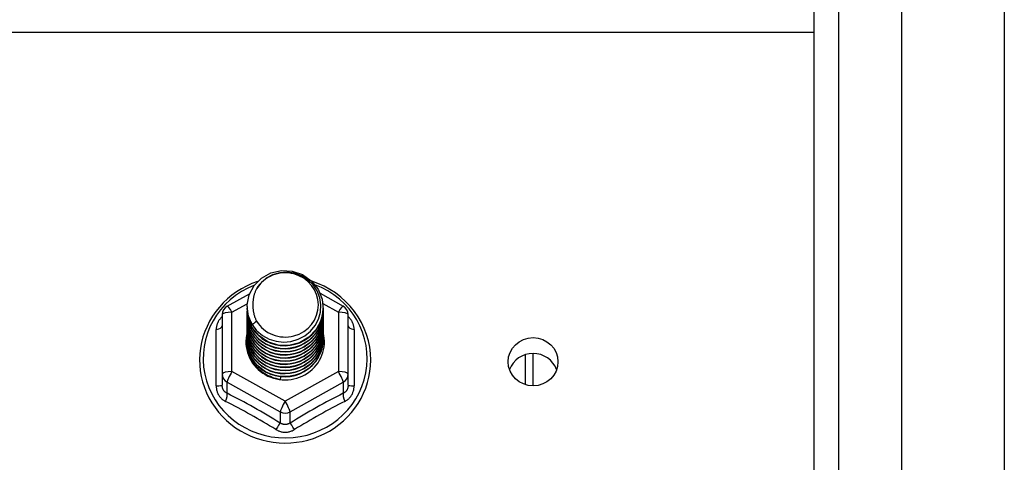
# Model space of a CAD drawing. Header units: inches. Extents: x 64.1 to 160.1, y 42 to 74.3.
# Tile 40 of 70: x 108 to 112, y 68.9 to 70.6. Entities that reach past the tile are written whole.
import ezdxf

# ---------------------------------------------------------------- set-up
doc = ezdxf.new("R2010")
doc.units = ezdxf.units.IN
doc.header["$MEASUREMENT"] = 0
doc.layers.add('Visible Edges(ANSI)', color=7, linetype='Continuous', lineweight=25)
doc.layers.add('Visible Tangent Edges(ANSI)', color=7, linetype='Continuous', lineweight=25)

msp = doc.modelspace()

# ---------------------------------------------------------------- linework, layer by layer
at = {"layer": 'Visible Edges(ANSI)'}
for p, q in [((111.56, 43.8433), (111.56, 72.426)), ((111.2056, 44.0318), (111.2056, 72.2375)), ((108.838, 69.4848), (108.928, 69.535)), ((109.2129, 69.5365), (109.3055, 69.4848)), ((108.9182, 69.4831), (108.9182, 69.4835)), ((108.9182, 69.4706), (108.9182, 69.471)), ((109.2253, 69.4768), (109.2253, 69.4772)), ((108.8178, 69.4504), (108.8178, 69.2108)), ((108.9182, 69.458), (108.9182, 69.4584)), ((108.9182, 69.4455), (108.9182, 69.4459)), ((108.9182, 69.433), (108.9182, 69.4334)), ((109.2253, 69.4643), (109.2253, 69.4647)), ((109.2253, 69.4518), (109.2253, 69.4522)), ((109.2253, 69.4392), (109.2253, 69.4396)), ((109.3257, 69.2108), (109.3257, 69.4504)), ((108.9182, 69.4204), (108.9182, 69.4208)), ((108.9182, 69.4079), (108.9182, 69.4083)), ((108.9182, 69.3953), (108.9182, 69.3957)), ((109.2253, 69.4267), (109.2253, 69.4271)), ((109.2253, 69.4141), (109.2253, 69.4146)), ((109.2253, 69.4016), (109.2253, 69.402)), ((108.9182, 69.3828), (108.9182, 69.3832)), ((108.9182, 69.3703), (108.9182, 69.3707)), ((108.9182, 69.3577), (108.9182, 69.3581)), ((109.2253, 69.3891), (109.2253, 69.3895)), ((109.2253, 69.3765), (109.2253, 69.3769)), ((109.2253, 69.364), (109.2253, 69.3644)), ((109.2253, 69.3515), (109.2253, 69.3519)), ((108.9182, 69.3452), (108.9182, 69.3456)), ((110.0718, 69.1632), (110.0718, 69.2939)), ((108.8178, 69.2108), (108.8178, 69.166)), ((109.0534, 69.1968), (109.052, 69.1893)), ((109.3257, 69.166), (109.3257, 69.2108))]:
    msp.add_line(p, q, dxfattribs=at)
at = {"layer": 'Visible Edges(ANSI)', "flags": 128}
for points in [[(108.9391, 69.4098), (108.9227, 69.4484), (108.9184, 69.4898), (108.9264, 69.5308), (108.9463, 69.5679), (108.9763, 69.598), (109.014, 69.6187), (109.0564, 69.6283), (109.1001, 69.6259), (109.1414, 69.6118), (109.1772, 69.5869), (109.2043, 69.5532), (109.2208, 69.5135), (109.2252, 69.4709), (109.2171, 69.4288), (109.1973, 69.3906), (109.1674, 69.3593), (109.1296, 69.3374), (109.0872, 69.3266), (109.0436, 69.3278), (109.0022, 69.3408), (108.9665, 69.3645), (108.9393, 69.397), (108.9228, 69.4356), (108.9184, 69.477)], [(108.9577, 69.3851), (108.9805, 69.3663), (109.0067, 69.3521), (109.0352, 69.3433), (109.0651, 69.34), (109.0951, 69.3426), (109.124, 69.351), (109.1505, 69.3647), (109.1737, 69.3834), (109.1926, 69.4063), (109.2062, 69.4324), (109.2141, 69.4606), (109.2158, 69.4899), (109.2112, 69.5187), (109.2006, 69.5461), (109.1843, 69.5707), (109.163, 69.5914), (109.1377, 69.6073), (109.1096, 69.6176), (109.0799, 69.6219), (109.05, 69.6198), (109.0213, 69.6115), (108.9952, 69.5974), (108.9731, 69.578), (108.9559, 69.5544)], [(108.9599, 69.5837), (108.9378, 69.5755), (108.9164, 69.5659), (108.8957, 69.5549), (108.8758, 69.5426), (108.8569, 69.529), (108.8389, 69.5141), (108.822, 69.4981), (108.8063, 69.481), (108.7918, 69.4629), (108.7787, 69.4438), (108.7669, 69.424), (108.7565, 69.4033), (108.7476, 69.3821), (108.7403, 69.3603), (108.7344, 69.338), (108.7302, 69.3154), (108.7276, 69.2926), (108.7266, 69.2696), (108.7273, 69.2467), (108.7295, 69.2238), (108.7334, 69.2012), (108.7388, 69.1788), (108.7459, 69.1569), (108.7544, 69.1355), (108.7645, 69.1147), (108.776, 69.0947), (108.7888, 69.0754), (108.803, 69.0571), (108.8185, 69.0398), (108.8351, 69.0235), (108.8528, 69.0084), (108.8716, 68.9945), (108.8913, 68.9819), (108.9118, 68.9706), (108.9331, 68.9607), (108.955, 68.9522), (108.9774, 68.9452), (109.0003, 68.9397), (109.0235, 68.9358), (109.0469, 68.9333), (109.0705, 68.9325), (109.094, 68.9332), (109.1175, 68.9354), (109.1407, 68.9392), (109.1636, 68.9445), (109.1861, 68.9514), (109.2081, 68.9597), (109.2294, 68.9694), (109.25, 68.9806), (109.2698, 68.993), (109.2887, 69.0068), (109.3065, 69.0218), (109.3233, 69.0379), (109.3389, 69.0552), (109.3532, 69.0734), (109.3662, 69.0925), (109.3779, 69.1125), (109.3881, 69.1332), (109.3968, 69.1545), (109.404, 69.1764), (109.4096, 69.1987), (109.4137, 69.2213), (109.4161, 69.2442), (109.4169, 69.2671)], [(108.9559, 69.5544), (108.9547, 69.5519), (108.9534, 69.5494), (108.9523, 69.5468), (108.9512, 69.5442), (108.9501, 69.5416), (108.9491, 69.539), (108.9482, 69.5363), (108.9473, 69.5336), (108.9465, 69.5309), (108.9458, 69.5282), (108.9451, 69.5255), (108.9445, 69.5227), (108.9439, 69.52), (108.9435, 69.5172), (108.943, 69.5145), (108.9427, 69.5117), (108.9424, 69.5089), (108.9421, 69.5061), (108.9419, 69.5033), (108.9418, 69.5005), (108.9418, 69.4977), (108.9418, 69.4949), (108.9419, 69.4921), (108.942, 69.4893)], [(109.4169, 69.2671), (109.4159, 69.2934), (109.4127, 69.3195), (109.4074, 69.3453), (109.4, 69.3706), (109.3906, 69.3952), (109.3793, 69.4191), (109.366, 69.442), (109.351, 69.4638), (109.3342, 69.4845), (109.3158, 69.5037), (109.296, 69.5215), (109.2748, 69.5378), (109.2523, 69.5523), (109.2287, 69.5651), (109.2042, 69.5761), (109.1789, 69.5852)], [(108.9182, 69.4831), (108.9183, 69.4786), (108.9185, 69.4742), (108.9189, 69.4697), (108.9194, 69.4652), (108.92, 69.4608), (108.9208, 69.4564), (108.9217, 69.452), (108.9228, 69.4476), (108.924, 69.4433), (108.9253, 69.439), (108.9268, 69.4348), (108.9284, 69.4306), (108.9302, 69.4264), (108.9321, 69.4223), (108.9341, 69.4183), (108.9362, 69.4143), (108.9385, 69.4104), (108.9409, 69.4066), (108.9434, 69.4028), (108.9461, 69.3991), (108.9488, 69.3955), (108.9517, 69.3919), (108.9547, 69.3885), (108.9577, 69.3851)], [(108.9182, 69.4706), (108.9195, 69.4515), (108.9235, 69.4327), (108.9299, 69.4145), (108.9388, 69.3974), (108.95, 69.3815), (108.9632, 69.3671), (108.9783, 69.3546), (108.995, 69.3441), (109.013, 69.3357), (109.032, 69.3298), (109.0517, 69.3262), (109.0718, 69.3252), (109.0918, 69.3268), (109.1115, 69.3308), (109.1305, 69.3373), (109.1485, 69.3462), (109.1652, 69.3572), (109.1803, 69.3703), (109.1936, 69.3851), (109.2047, 69.4016), (109.2136, 69.4192), (109.2201, 69.4379), (109.224, 69.4572), (109.2253, 69.4768)], [(109.2252, 69.4708), (109.2246, 69.4506), (109.2213, 69.4307), (109.2153, 69.4113), (109.2067, 69.3929), (109.1957, 69.3758), (109.1825, 69.3603), (109.1672, 69.3466), (109.1503, 69.335), (109.1319, 69.3258), (109.1124, 69.3189), (109.0922, 69.3147), (109.0717, 69.3131), (109.0511, 69.3142), (109.0309, 69.3179), (109.0115, 69.3242), (108.9931, 69.333), (108.9762, 69.344), (108.9609, 69.3572), (108.9477, 69.3722), (108.9367, 69.3888), (108.9282, 69.4067), (108.9222, 69.4255), (108.9189, 69.4449), (108.9184, 69.4645)], [(108.942, 69.4893), (108.9419, 69.4865), (108.9418, 69.4837), (108.9418, 69.4809), (108.9419, 69.478), (108.942, 69.4752), (108.9422, 69.4725), (108.9425, 69.4697), (108.9428, 69.4669), (108.9432, 69.4641), (108.9436, 69.4613), (108.9441, 69.4586), (108.9447, 69.4558), (108.9453, 69.4531), (108.946, 69.4504), (108.9468, 69.4477), (108.9476, 69.445), (108.9485, 69.4423), (108.9494, 69.4396), (108.9504, 69.437), (108.9515, 69.4344), (108.9526, 69.4318), (108.9537, 69.4292), (108.955, 69.4267), (108.9563, 69.4242)], [(108.9182, 69.458), (108.9195, 69.4389), (108.9235, 69.4201), (108.9299, 69.402), (108.9388, 69.3848), (108.95, 69.369), (108.9632, 69.3546), (108.9783, 69.3421), (108.995, 69.3315), (109.013, 69.3232), (109.032, 69.3172), (109.0517, 69.3137), (109.0718, 69.3127), (109.0918, 69.3142), (109.1115, 69.3183), (109.1305, 69.3248), (109.1485, 69.3336), (109.1652, 69.3447), (109.1803, 69.3577), (109.1936, 69.3726), (109.2047, 69.389), (109.2136, 69.4067), (109.2201, 69.4253), (109.224, 69.4447), (109.2253, 69.4643)], [(108.9182, 69.4455), (108.9195, 69.4264), (108.9235, 69.4076), (108.9299, 69.3895), (108.9388, 69.3723), (108.95, 69.3564), (108.9632, 69.3421), (108.9783, 69.3295), (108.995, 69.319), (109.013, 69.3107), (109.032, 69.3047), (109.0517, 69.3012), (109.0718, 69.3002), (109.0918, 69.3017), (109.1115, 69.3057), (109.1305, 69.3122), (109.1485, 69.3211), (109.1652, 69.3321), (109.1803, 69.3452), (109.1936, 69.3601), (109.2047, 69.3765), (109.2136, 69.3942), (109.2201, 69.4128), (109.224, 69.4321), (109.2253, 69.4518)], [(108.9182, 69.433), (108.9195, 69.4138), (108.9235, 69.395), (108.9299, 69.3769), (108.9388, 69.3598), (108.95, 69.3439), (108.9632, 69.3295), (108.9783, 69.317), (108.995, 69.3065), (109.013, 69.2981), (109.032, 69.2921), (109.0517, 69.2886), (109.0718, 69.2876), (109.0918, 69.2891), (109.1115, 69.2932), (109.1305, 69.2997), (109.1485, 69.3085), (109.1652, 69.3196), (109.1803, 69.3327), (109.1936, 69.3475), (109.2047, 69.3639), (109.2136, 69.3816), (109.2201, 69.4003), (109.224, 69.4196), (109.2253, 69.4392)], [(109.2252, 69.4582), (109.2246, 69.438), (109.2213, 69.4181), (109.2153, 69.3988), (109.2067, 69.3804), (109.1957, 69.3633), (109.1825, 69.3478), (109.1672, 69.3341), (109.1503, 69.3225), (109.1319, 69.3132), (109.1124, 69.3064), (109.0922, 69.3022), (109.0717, 69.3006), (109.0511, 69.3016), (109.0309, 69.3054), (109.0115, 69.3117), (108.9931, 69.3204), (108.9762, 69.3315), (108.9609, 69.3447), (108.9477, 69.3597), (108.9367, 69.3763), (108.9282, 69.3941), (108.9222, 69.4129), (108.9189, 69.4323), (108.9184, 69.452)], [(109.2252, 69.4457), (109.2246, 69.4255), (109.2213, 69.4056), (109.2153, 69.3862), (109.2067, 69.3679), (109.1957, 69.3508), (109.1825, 69.3352), (109.1672, 69.3215), (109.1503, 69.31), (109.1319, 69.3007), (109.1124, 69.2939), (109.0922, 69.2896), (109.0717, 69.288), (109.0511, 69.2891), (109.0309, 69.2928), (109.0115, 69.2991), (108.9931, 69.3079), (108.9762, 69.319), (108.9609, 69.3321), (108.9477, 69.3471), (108.9367, 69.3637), (108.9282, 69.3816), (108.9222, 69.4004), (108.9189, 69.4198), (108.9184, 69.4394)], [(109.2252, 69.4332), (109.2246, 69.413), (109.2213, 69.393), (109.2153, 69.3737), (109.2067, 69.3553), (109.1957, 69.3382), (109.1825, 69.3227), (109.1672, 69.309), (109.1503, 69.2974), (109.1319, 69.2881), (109.1124, 69.2813), (109.0922, 69.2771), (109.0717, 69.2755), (109.0511, 69.2766), (109.0309, 69.2803), (109.0115, 69.2866), (108.9931, 69.2954), (108.9762, 69.3064), (108.9609, 69.3196), (108.9477, 69.3346), (108.9367, 69.3512), (108.9282, 69.369), (108.9222, 69.3878), (108.9189, 69.4072), (108.9184, 69.4269)], [(108.9182, 69.4204), (108.9195, 69.4013), (108.9235, 69.3825), (108.9299, 69.3644), (108.9388, 69.3472), (108.95, 69.3313), (108.9632, 69.317), (108.9783, 69.3044), (108.995, 69.2939), (109.013, 69.2856), (109.032, 69.2796), (109.0517, 69.2761), (109.0718, 69.2751), (109.0918, 69.2766), (109.1115, 69.2807), (109.1305, 69.2872), (109.1485, 69.296), (109.1652, 69.3071), (109.1803, 69.3201), (109.1936, 69.335), (109.2047, 69.3514), (109.2136, 69.3691), (109.2201, 69.3877), (109.224, 69.407), (109.2253, 69.4267)], [(108.9182, 69.4079), (108.9195, 69.3888), (108.9235, 69.37), (108.9299, 69.3518), (108.9388, 69.3347), (108.95, 69.3188), (108.9632, 69.3045), (108.9783, 69.2919), (108.995, 69.2814), (109.013, 69.2731), (109.032, 69.2671), (109.0517, 69.2635), (109.0718, 69.2625), (109.0918, 69.2641), (109.1115, 69.2681), (109.1305, 69.2746), (109.1485, 69.2835), (109.1652, 69.2945), (109.1803, 69.3076), (109.1936, 69.3225), (109.2047, 69.3389), (109.2136, 69.3565), (109.2201, 69.3752), (109.224, 69.3945), (109.2253, 69.4141)], [(108.9182, 69.3953), (108.9195, 69.3762), (108.9235, 69.3574), (108.9299, 69.3393), (108.9388, 69.3221), (108.95, 69.3063), (108.9632, 69.2919), (108.9783, 69.2794), (108.995, 69.2688), (109.013, 69.2605), (109.032, 69.2545), (109.0517, 69.251), (109.0718, 69.25), (109.0918, 69.2515), (109.1115, 69.2556), (109.1305, 69.2621), (109.1485, 69.2709), (109.1652, 69.282), (109.1803, 69.2951), (109.1936, 69.3099), (109.2047, 69.3263), (109.2136, 69.344), (109.2201, 69.3627), (109.224, 69.382), (109.2253, 69.4016)], [(109.2252, 69.4206), (109.2246, 69.4004), (109.2213, 69.3805), (109.2153, 69.3612), (109.2067, 69.3428), (109.1957, 69.3257), (109.1825, 69.3101), (109.1672, 69.2965), (109.1503, 69.2849), (109.1319, 69.2756), (109.1124, 69.2688), (109.0922, 69.2645), (109.0717, 69.2629), (109.0511, 69.264), (109.0309, 69.2678), (109.0115, 69.2741), (108.9931, 69.2828), (108.9762, 69.2939), (108.9609, 69.3071), (108.9477, 69.3221), (108.9367, 69.3386), (108.9282, 69.3565), (108.9222, 69.3753), (108.9189, 69.3947), (108.9184, 69.4144)], [(109.2252, 69.4081), (109.2246, 69.3879), (109.2213, 69.368), (109.2153, 69.3486), (109.2067, 69.3302), (109.1957, 69.3131), (109.1825, 69.2976), (109.1672, 69.2839), (109.1503, 69.2724), (109.1319, 69.2631), (109.1124, 69.2562), (109.0922, 69.252), (109.0717, 69.2504), (109.0511, 69.2515), (109.0309, 69.2552), (109.0115, 69.2615), (108.9931, 69.2703), (108.9762, 69.2814), (108.9609, 69.2945), (108.9477, 69.3095), (108.9367, 69.3261), (108.9282, 69.344), (108.9222, 69.3628), (108.9189, 69.3822), (108.9184, 69.4018)], [(109.2252, 69.3955), (109.2246, 69.3754), (109.2213, 69.3554), (109.2153, 69.3361), (109.2067, 69.3177), (109.1957, 69.3006), (109.1825, 69.2851), (109.1672, 69.2714), (109.1503, 69.2598), (109.1319, 69.2505), (109.1124, 69.2437), (109.0922, 69.2395), (109.0717, 69.2379), (109.0511, 69.2389), (109.0309, 69.2427), (109.0115, 69.249), (108.9931, 69.2578), (108.9762, 69.2688), (108.9609, 69.282), (108.9477, 69.297), (108.9367, 69.3136), (108.9282, 69.3314), (108.9222, 69.3502), (108.9189, 69.3696), (108.9184, 69.3893)], [(108.9563, 69.4242), (108.9556, 69.4236), (108.9548, 69.423), (108.9541, 69.4224), (108.9534, 69.4218), (108.9527, 69.4212), (108.952, 69.4206), (108.9513, 69.42), (108.9506, 69.4194), (108.9498, 69.4188), (108.9491, 69.4182), (108.9484, 69.4176), (108.9477, 69.417), (108.947, 69.4164), (108.9463, 69.4158), (108.9456, 69.4152), (108.9448, 69.4146), (108.9441, 69.414), (108.9434, 69.4134), (108.9427, 69.4128), (108.942, 69.4122), (108.9413, 69.4116), (108.9406, 69.411), (108.9398, 69.4104), (108.9391, 69.4098)], [(108.9182, 69.3828), (108.9195, 69.3637), (108.9235, 69.3449), (108.9299, 69.3268), (108.9388, 69.3096), (108.95, 69.2937), (108.9632, 69.2794), (108.9783, 69.2668), (108.995, 69.2563), (109.013, 69.248), (109.032, 69.242), (109.0517, 69.2385), (109.0718, 69.2375), (109.0918, 69.239), (109.1115, 69.243), (109.1305, 69.2495), (109.1485, 69.2584), (109.1652, 69.2694), (109.1803, 69.2825), (109.1936, 69.2974), (109.2047, 69.3138), (109.2136, 69.3315), (109.2201, 69.3501), (109.224, 69.3694), (109.2253, 69.3891)], [(108.9182, 69.3703), (108.9195, 69.3511), (108.9235, 69.3324), (108.9299, 69.3142), (108.9388, 69.2971), (108.95, 69.2812), (108.9632, 69.2668), (108.9783, 69.2543), (108.995, 69.2438), (109.013, 69.2354), (109.032, 69.2295), (109.0517, 69.2259), (109.0718, 69.2249), (109.0918, 69.2265), (109.1115, 69.2305), (109.1305, 69.237), (109.1485, 69.2459), (109.1652, 69.2569), (109.1803, 69.27), (109.1936, 69.2848), (109.2047, 69.3012), (109.2136, 69.3189), (109.2201, 69.3376), (109.224, 69.3569), (109.2253, 69.3765)], [(108.9182, 69.3577), (108.9195, 69.3386), (108.9235, 69.3198), (108.9299, 69.3017), (108.9388, 69.2845), (108.95, 69.2686), (108.9632, 69.2543), (108.9783, 69.2418), (108.995, 69.2312), (109.013, 69.2229), (109.032, 69.2169), (109.0517, 69.2134), (109.0718, 69.2124), (109.0918, 69.2139), (109.1115, 69.218), (109.1305, 69.2245), (109.1485, 69.2333), (109.1652, 69.2444), (109.1803, 69.2574), (109.1936, 69.2723), (109.2047, 69.2887), (109.2136, 69.3064), (109.2201, 69.325), (109.224, 69.3444), (109.2253, 69.364)], [(108.9182, 69.3452), (108.9195, 69.3261), (108.9235, 69.3073), (108.9299, 69.2891), (108.9388, 69.272), (108.95, 69.2561), (108.9632, 69.2418), (108.9783, 69.2292), (108.995, 69.2187), (109.013, 69.2104), (109.032, 69.2044), (109.0517, 69.2009), (109.0718, 69.1998), (109.0918, 69.2014), (109.1115, 69.2054), (109.1305, 69.2119), (109.1485, 69.2208), (109.1652, 69.2318), (109.1803, 69.2449), (109.1936, 69.2598), (109.2047, 69.2762), (109.2136, 69.2939), (109.2201, 69.3125), (109.224, 69.3318), (109.2253, 69.3515)], [(109.2252, 69.383), (109.2246, 69.3628), (109.2213, 69.3429), (109.2153, 69.3236), (109.2067, 69.3052), (109.1957, 69.2881), (109.1825, 69.2725), (109.1672, 69.2589), (109.1503, 69.2473), (109.1319, 69.238), (109.1124, 69.2312), (109.0922, 69.2269), (109.0717, 69.2253), (109.0511, 69.2264), (109.0309, 69.2301), (109.0115, 69.2364), (108.9931, 69.2452), (108.9762, 69.2563), (108.9609, 69.2694), (108.9477, 69.2844), (108.9367, 69.301), (108.9282, 69.3189), (108.9222, 69.3377), (108.9189, 69.3571), (108.9184, 69.3767)], [(109.2252, 69.3705), (109.2246, 69.3503), (109.2213, 69.3303), (109.2153, 69.311), (109.2067, 69.2926), (109.1957, 69.2755), (109.1825, 69.26), (109.1672, 69.2463), (109.1503, 69.2347), (109.1319, 69.2255), (109.1124, 69.2186), (109.0922, 69.2144), (109.0717, 69.2128), (109.0511, 69.2139), (109.0309, 69.2176), (109.0115, 69.2239), (108.9931, 69.2327), (108.9762, 69.2437), (108.9609, 69.2569), (108.9477, 69.2719), (108.9367, 69.2885), (108.9282, 69.3063), (108.9222, 69.3251), (108.9189, 69.3445), (108.9184, 69.3642)], [(109.2252, 69.3579), (109.2246, 69.3377), (109.2213, 69.3178), (109.2153, 69.2985), (109.2067, 69.2801), (109.1957, 69.263), (109.1825, 69.2475), (109.1672, 69.2338), (109.1503, 69.2222), (109.1319, 69.2129), (109.1124, 69.2061), (109.0922, 69.2018), (109.0717, 69.2003), (109.0511, 69.2013), (109.0309, 69.2051), (109.0115, 69.2114), (108.9931, 69.2201), (108.9762, 69.2312), (108.9609, 69.2444), (108.9477, 69.2594), (108.9367, 69.2759), (108.9282, 69.2938), (108.9222, 69.3126), (108.9189, 69.332), (108.9184, 69.3517)], [(109.052, 69.1893), (109.0438, 69.1907), (109.0357, 69.1925), (109.0276, 69.1947), (109.0198, 69.1973), (109.012, 69.2003), (109.0045, 69.2037), (108.9971, 69.2075), (108.99, 69.2117), (108.9831, 69.2163), (108.9765, 69.2212), (108.9702, 69.2264), (108.9642, 69.2319), (108.9585, 69.2378), (108.9531, 69.2439), (108.9481, 69.2503), (108.9435, 69.257), (108.9392, 69.2639), (108.9353, 69.271), (108.9319, 69.2783), (108.9289, 69.2858), (108.9263, 69.2934), (108.9241, 69.3012), (108.9224, 69.309), (108.9211, 69.3169)], [(109.2252, 69.3454), (109.2252, 69.3453), (109.2252, 69.3452), (109.2252, 69.3451), (109.2252, 69.345), (109.2252, 69.3449), (109.2252, 69.3448), (109.2252, 69.3447), (109.2252, 69.3446), (109.2252, 69.3445), (109.2252, 69.3444), (109.2252, 69.3443), (109.2252, 69.3443), (109.2252, 69.3442), (109.2252, 69.3441), (109.2252, 69.344), (109.2252, 69.3439), (109.2252, 69.3438), (109.2252, 69.3437), (109.2253, 69.3436), (109.2253, 69.3435), (109.2253, 69.3434), (109.2253, 69.3433), (109.2253, 69.3432), (109.2253, 69.3431)]]:
    msp.add_lwpolyline(points, dxfattribs=at)
at = {"layer": 'Visible Edges(ANSI)'}
for centre, start, end in [((108.8572, 69.4504), 119.1745, 180), ((109.2863, 69.4504), 0, 60.8255)]:
    msp.add_arc(centre, 0.0394, start, end, dxfattribs=at)
for centre, major_axis, start_param, end_param in [((109.0718, 69.4896), (0.1339, 0), 3.671471, 8.899926), ((109.0718, 69.4846), (0.1535, 0), 3.669461, 3.875388), ((109.0718, 69.3406), (-0.1585, 0), 6.031816, 9.674875), ((110.0718, 69.1967), (0.1005, 0), 0.333879, 2.807714)]:
    msp.add_ellipse(centre, major_axis=major_axis, ratio=0.966998, start_param=start_param, end_param=end_param, dxfattribs=at)
msp.add_ellipse((110.0718, 69.2604), major_axis=(-0.1005, 0), ratio=0.966998, dxfattribs=at)
at = {"layer": 'Visible Tangent Edges(ANSI)'}
for p, q in [((111.9728, 73.0357), (111.9728, 43.2337)), ((111.3046, 43.9018), (111.3046, 72.3675)), ((83.0718, 70.59), (111.2056, 70.59)), ((108.8572, 69.4604), (108.9187, 69.4947)), ((109.2242, 69.4951), (109.2863, 69.4604)), ((108.8572, 69.2208), (108.8572, 69.4604)), ((109.2863, 69.4604), (109.2863, 69.2208)), ((108.7936, 69.1631), (108.7936, 69.3903)), ((109.3499, 69.3903), (109.3499, 69.1631)), ((110.0403, 69.289), (110.0403, 69.1681)), ((109.0718, 69.101), (108.8572, 69.2208)), ((109.2863, 69.2208), (109.0718, 69.101)), ((108.8375, 69.1778), (109.0521, 69.058)), ((108.8375, 69.133), (108.8375, 69.1778)), ((109.0915, 69.058), (109.306, 69.1778)), ((109.306, 69.1778), (109.306, 69.133)), ((109.0521, 69.058), (109.0521, 69.0132)), ((109.0915, 69.0132), (109.0915, 69.058))]:
    msp.add_line(p, q, dxfattribs=at)
at = {"layer": 'Visible Tangent Edges(ANSI)', "flags": 128}
for points in [[(108.8178, 69.4429), (108.816, 69.4411), (108.8141, 69.4393), (108.8124, 69.4374), (108.8107, 69.4355), (108.8091, 69.4335), (108.8076, 69.4314), (108.8061, 69.4293), (108.8047, 69.4272), (108.8034, 69.4251), (108.8021, 69.4229), (108.801, 69.4206), (108.7999, 69.4184), (108.7989, 69.4161), (108.798, 69.4138), (108.7971, 69.4115), (108.7964, 69.4092), (108.7958, 69.4068), (108.7952, 69.4044), (108.7947, 69.4021), (108.7943, 69.3997), (108.794, 69.3973), (108.7938, 69.395), (108.7936, 69.3926), (108.7936, 69.3903)], [(109.3499, 69.3903), (109.3499, 69.3926), (109.3498, 69.395), (109.3495, 69.3973), (109.3492, 69.3997), (109.3488, 69.4021), (109.3484, 69.4044), (109.3478, 69.4068), (109.3471, 69.4092), (109.3464, 69.4115), (109.3456, 69.4138), (109.3447, 69.4161), (109.3437, 69.4184), (109.3426, 69.4206), (109.3414, 69.4229), (109.3402, 69.4251), (109.3388, 69.4272), (109.3374, 69.4293), (109.336, 69.4314), (109.3344, 69.4335), (109.3328, 69.4355), (109.3311, 69.4374), (109.3294, 69.4393), (109.3276, 69.4411), (109.3257, 69.4429)], [(108.7936, 69.1631), (108.7937, 69.1598), (108.7939, 69.1565), (108.7942, 69.1533), (108.7947, 69.1501), (108.7954, 69.1469), (108.7961, 69.1437), (108.797, 69.1406), (108.7981, 69.1376), (108.7993, 69.1346), (108.8006, 69.1317), (108.802, 69.1288), (108.8036, 69.126), (108.8053, 69.1233), (108.8071, 69.1207), (108.8091, 69.1182), (108.8111, 69.1158), (108.8133, 69.1135), (108.8155, 69.1112), (108.8179, 69.1092), (108.8204, 69.1072), (108.8229, 69.1053), (108.8255, 69.1036), (108.8282, 69.102), (108.8309, 69.1005)], [(108.8375, 69.133), (108.8361, 69.1337), (108.8347, 69.1345), (108.8333, 69.1353), (108.8319, 69.1363), (108.8306, 69.1373), (108.8294, 69.1383), (108.8282, 69.1394), (108.8271, 69.1406), (108.826, 69.1419), (108.825, 69.1432), (108.824, 69.1446), (108.8231, 69.146), (108.8223, 69.1474), (108.8215, 69.149), (108.8208, 69.1505), (108.8202, 69.1521), (108.8196, 69.1538), (108.8192, 69.1554), (108.8188, 69.1571), (108.8184, 69.1589), (108.8182, 69.1606), (108.818, 69.1624), (108.8179, 69.1642), (108.8178, 69.166)], [(109.3257, 69.166), (109.3257, 69.1642), (109.3256, 69.1624), (109.3254, 69.1606), (109.3251, 69.1589), (109.3248, 69.1571), (109.3244, 69.1554), (109.3239, 69.1538), (109.3233, 69.1521), (109.3227, 69.1505), (109.322, 69.149), (109.3213, 69.1474), (109.3204, 69.146), (109.3195, 69.1446), (109.3186, 69.1432), (109.3175, 69.1419), (109.3165, 69.1406), (109.3153, 69.1394), (109.3141, 69.1383), (109.3129, 69.1373), (109.3116, 69.1363), (109.3103, 69.1353), (109.3089, 69.1345), (109.3075, 69.1337), (109.306, 69.133)], [(109.3126, 69.1005), (109.3153, 69.102), (109.318, 69.1036), (109.3206, 69.1053), (109.3232, 69.1072), (109.3256, 69.1092), (109.328, 69.1112), (109.3303, 69.1135), (109.3324, 69.1158), (109.3345, 69.1182), (109.3364, 69.1207), (109.3382, 69.1233), (109.3399, 69.126), (109.3415, 69.1288), (109.3429, 69.1317), (109.3443, 69.1346), (109.3454, 69.1376), (109.3465, 69.1406), (109.3474, 69.1437), (109.3482, 69.1469), (109.3488, 69.1501), (109.3493, 69.1533), (109.3497, 69.1565), (109.3499, 69.1598), (109.3499, 69.1631)], [(109.0915, 69.0132), (109.09, 69.0123), (109.0884, 69.0114), (109.0869, 69.0106), (109.0853, 69.0099), (109.0837, 69.0093), (109.082, 69.0087), (109.0803, 69.0082), (109.0787, 69.0079), (109.077, 69.0076), (109.0752, 69.0073), (109.0735, 69.0072), (109.0718, 69.0072), (109.0701, 69.0072), (109.0683, 69.0073), (109.0666, 69.0075), (109.0649, 69.0078), (109.0632, 69.0082), (109.0616, 69.0087), (109.0599, 69.0093), (109.0583, 69.0099), (109.0567, 69.0106), (109.0551, 69.0114), (109.0536, 69.0123), (109.0521, 69.0132)], [(109.0344, 68.9869), (109.0373, 68.9853), (109.0402, 68.9838), (109.0431, 68.9824), (109.0462, 68.9811), (109.0493, 68.98), (109.0524, 68.979), (109.0556, 68.9782), (109.0588, 68.9775), (109.062, 68.977), (109.0653, 68.9766), (109.0685, 68.9764), (109.0718, 68.9763), (109.0751, 68.9764), (109.0783, 68.9766), (109.0816, 68.977), (109.0848, 68.9775), (109.088, 68.9782), (109.0912, 68.979), (109.0943, 68.98), (109.0974, 68.9811), (109.1004, 68.9824), (109.1034, 68.9838), (109.1063, 68.9853), (109.1091, 68.9869)]]:
    msp.add_lwpolyline(points, dxfattribs=at)
at = {"layer": 'Visible Tangent Edges(ANSI)'}
for centre, major_axis, ratio, start_param, end_param in [((109.0718, 69.2731), (0.3308, 0), 0.966998, 1.955468, 7.482801), ((108.8572, 69.4504), (-0.0192, 0.0344), 0.127392, 4.936728, 6.283185), ((109.2863, 69.4504), (0.0192, 0.0344), 0.127392, 0, 1.346458), ((108.8572, 69.4504), (-0.0394, 0), 0.254784, 4.712389, 6.283185), ((109.2863, 69.4504), (0.0394, 0), 0.254784, 0, 1.570796), ((108.7785, 69.4056), (0.0394, 0), 0.420933, 5.107073, 6.283185), ((109.3651, 69.4056), (-0.0394, 0), 0.420933, 0, 1.176113), ((108.8572, 69.2108), (-0.0394, 0), 0.254784, 4.712389, 6.283185), ((108.8572, 69.2108), (-0.0394, 0), 0.966998, 0, 1.047198), ((108.8572, 69.2108), (-0.0192, -0.0344), 0.127392, 4.48805, 6.058847), ((109.2863, 69.2108), (0.0394, 0), 0.254784, 0, 1.570796), ((109.2863, 69.2108), (0.0192, -0.0344), 0.127392, 0.224339, 1.795135), ((109.2863, 69.2108), (0.0394, 0), 0.966998, 5.235988, 6.283185), ((108.7785, 69.166), (0.0394, 0), 0.080687, 5.107073, 6.283185), ((109.3651, 69.166), (-0.0394, 0), 0.080687, 0, 1.176113), ((108.8178, 69.1), (0.0178, 0.0351), 0.295528, 4.874003, 6.050115), ((108.9448, 68.8965), (-0.6046, 0.361), 0.220649, 4.666525, 5.020223), ((109.1987, 68.8965), (-0.6046, -0.361), 0.220649, 4.404555, 4.758253), ((109.3257, 69.1), (-0.0178, 0.0351), 0.295528, 0.23307, 1.409183), ((108.9327, 68.8762), (0.5734, -0.3423), 0.220649, 1.524932, 1.878631), ((109.0718, 69.091), (-0.0192, -0.0344), 0.127392, 4.48805, 6.058847), ((109.0718, 69.091), (0.0192, -0.0344), 0.127392, 0.224339, 1.795135), ((109.2109, 68.8762), (0.5734, 0.3423), 0.220649, 1.262962, 1.61666), ((109.0718, 69.091), (0.0394, 0), 0.966998, 4.18879, 5.235988), ((109.0324, 68.9803), (0.0205, 0.0336), 0.044718, 0.222707, 1.398819), ((109.1111, 68.9803), (-0.0205, 0.0336), 0.044718, 4.884366, 6.060479)]:
    msp.add_ellipse(centre, major_axis=major_axis, ratio=ratio, start_param=start_param, end_param=end_param, dxfattribs=at)

doc.saveas('drawing.dxf')
